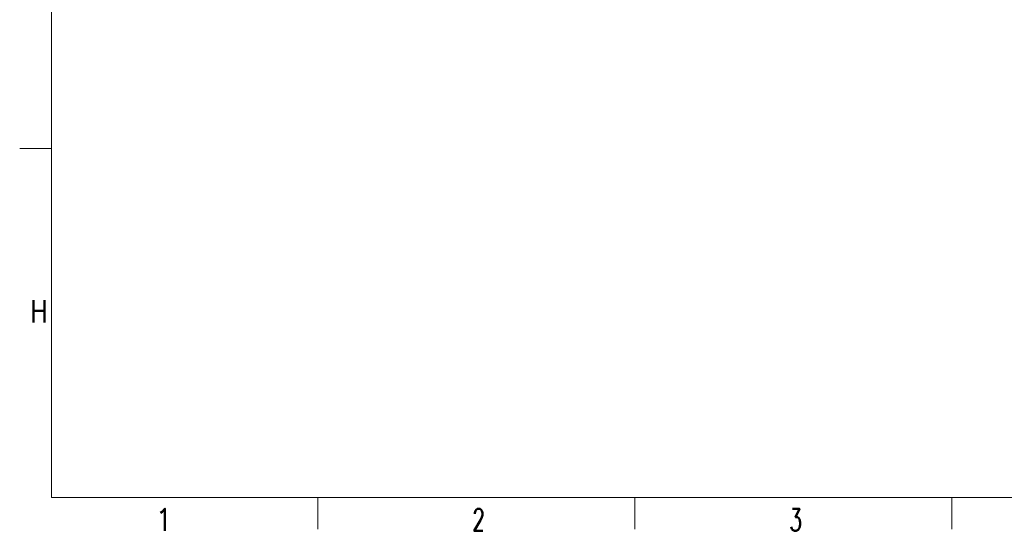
# Model space of a CAD drawing. Header units: inches. Extents: x 0 to 17820, y -10 to 12600.
# Tile 1 of 117: x 0 to 4658, y -10 to 2409. Entities that reach past the tile are written whole.
import ezdxf

# ---------------------------------------------------------------- set-up
doc = ezdxf.new("R2010")
doc.units = ezdxf.units.IN
doc.layers.add('210', color=7, linetype='Continuous', true_color=0xffffff)
doc.styles.add('latin_extended', font='simplex.shx')

msp = doc.modelspace()

# ---------------------------------------------------------------- linework, layer by layer
at = {"layer": '210', "color": 7, "linetype": 'Continuous', "lineweight": 18}
for p, q in [((150, 150), (150, 12450)), ((150, 1800), (0, 1800)), ((150, 150), (17670, 150)), ((1410, 0), (1410, 150)), ((2910, 0), (2910, 150)), ((4410, 0), (4410, 150))]:
    msp.add_line(p, q, dxfattribs=at)

# ---------------------------------------------------------------- texts
at = {"layer": '210', "color": 211, "linetype": 'Continuous', "lineweight": 18, "char_height": 105, "attachment_point": 7, "line_spacing_factor": 0.963855, "style": 'latin_extended'}
for s, insert in [('\\W0.8203;H', (50.332, 977.733)), ('\\W0.9188;1', (641.496, -8.023)), ('\\W0.6563;2', (2141.496, -8.023)), ('\\W0.6563;3', (3641.496, -8.023))]:
    msp.add_mtext(s, dxfattribs=dict(at, insert=insert))

doc.saveas('drawing.dxf')
